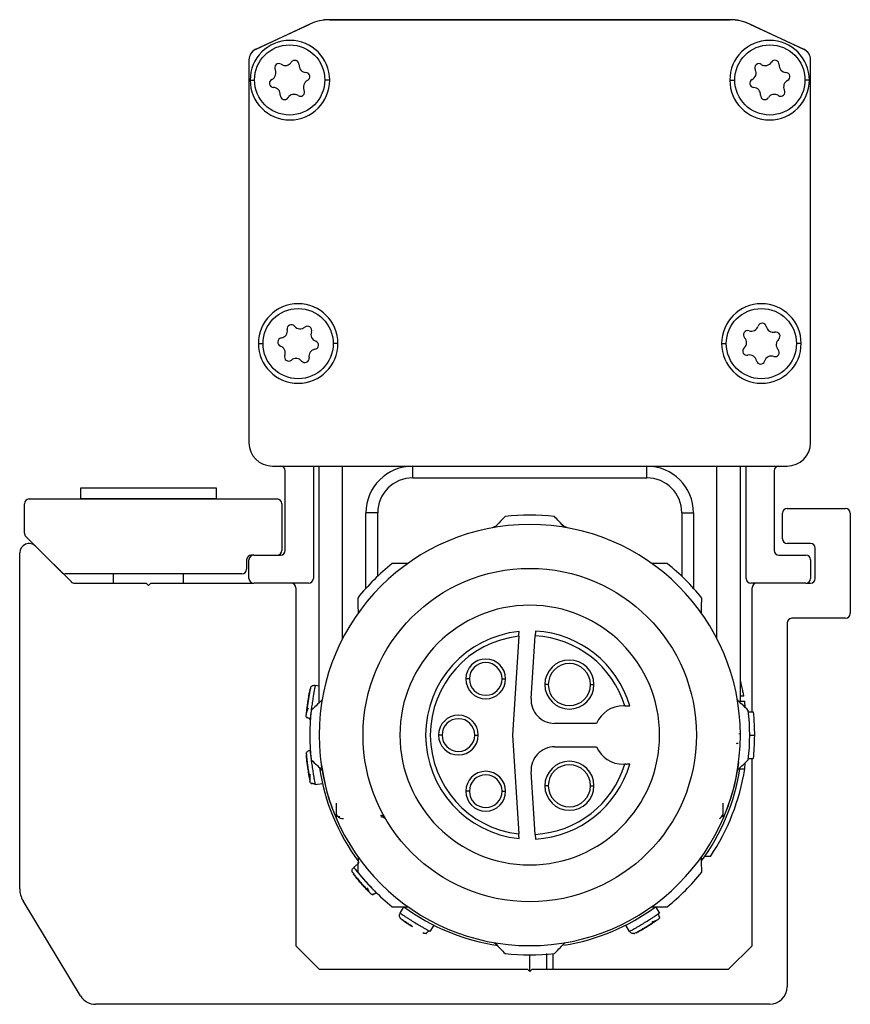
# Model space of a CAD drawing. Header units: millimetres. Extents: x -741 to 2848, y 394 to 730.
# Tile 13 of 15: x 1169 to 1205, y 539 to 581. Entities that reach past the tile are written whole.
import ezdxf

# ---------------------------------------------------------------- set-up
doc = ezdxf.new("R2010")
doc.units = ezdxf.units.MM

# ---------------------------------------------------------------- blocks, each defined once
blk = doc.blocks.new('Drawing View5')
at = {"color": 7, "linetype": 'Continuous', "lineweight": 25}
for p, q in [((-4.435, 35.552), (-2.126, 36.628)), ((-2.125, 36.627), (-4.434, 35.549)), ((-1.281, 36.816), (15.832, 36.816)), ((15.833, 36.814), (-1.279, 36.814)), ((18.988, 35.549), (16.679, 36.627)), ((16.68, 36.628), (18.988, 35.552)), ((-4.723, 35.096), (-4.723, 18.734)), ((19.277, 18.734), (19.277, 35.096)), ((-4.673, 34.234), (-4.485, 34.234)), ((-1.273, 34.234), (-1.485, 34.234)), ((15.827, 34.234), (16.039, 34.234)), ((19.227, 34.234), (19.039, 34.234)), ((-4.323, 22.974), (-4.123, 22.974)), ((-0.923, 22.974), (-1.123, 22.974)), ((15.477, 22.974), (15.677, 22.974)), ((18.877, 22.974), (18.677, 22.974)), ((-3.723, 17.734), (18.277, 17.734)), ((-1.973, 17.734), (-1.973, 12.929)), ((-1.723, 7.618), (-1.723, 17.734)), ((-0.723, 10.361), (-0.723, 17.734)), ((2.277, 17.234), (2.277, 17.734)), ((12.277, 17.234), (12.277, 17.734)), ((15.277, 10.361), (15.277, 17.734)), ((16.277, 7.688), (16.277, 17.734)), ((16.527, 12.929), (16.527, 17.734)), ((-3.173, 14.129), (-3.173, 17.534)), ((17.727, 17.534), (17.727, 14.129)), ((2.277, 17.234), (12.277, 17.234)), ((-11.928, 16.791), (-11.928, 16.336)), ((-6.118, 16.791), (-11.928, 16.791)), ((-6.118, 16.336), (-6.118, 16.791)), ((-14.323, 14.87), (-14.323, 16.129)), ((-14.123, 16.329), (-3.523, 16.329)), ((-11.928, 16.336), (-11.922, 16.329)), ((-6.118, 16.336), (-11.928, 16.336)), ((-6.124, 16.329), (-6.118, 16.336)), ((-3.323, 16.129), (-3.323, 14.129)), ((0.777, 15.734), (0.277, 15.734)), ((0.277, 12.511), (0.277, 15.734)), ((0.777, 13.028), (0.777, 15.734)), ((13.777, 15.734), (14.277, 15.734)), ((13.777, 15.734), (13.777, 13.028)), ((14.277, 15.734), (14.277, 12.511)), ((18.078, 14.629), (18.078, 15.729)), ((18.278, 15.929), (20.777, 15.929)), ((20.977, 15.729), (20.977, 11.429)), ((8.886, 15.093), (8.666, 15.197)), ((5.783, 15.149), (5.668, 15.093)), ((-12.718, 13.188), (-14.264, 14.728)), ((19.277, 14.429), (18.278, 14.429)), ((-14.523, -0.328), (-14.523, 14.023)), ((-13.841, 14.306), (-12.316, 12.788)), ((-4.523, 13.929), (-4.624, 13.929)), ((-4.523, 13.929), (-3.373, 13.929)), ((17.927, 13.929), (19.077, 13.929)), ((19.477, 12.929), (19.477, 14.229)), ((-4.824, 13.731), (-4.826, 13.328)), ((-4.723, 12.929), (-4.723, 13.729)), ((19.277, 13.729), (19.277, 12.929)), ((-5.026, 13.129), (-12.577, 13.129)), ((-10.523, 13.129), (-10.523, 12.729)), ((-7.523, 12.729), (-7.523, 13.129)), ((-12.175, 12.729), (-9.123, 12.729)), ((-9.123, 12.729), (-9.023, 12.629)), ((-9.023, 12.629), (-8.923, 12.729)), ((-8.923, 12.729), (-4.523, 12.729)), ((-2.173, 12.729), (-4.523, 12.729)), ((19.077, 12.729), (16.727, 12.729)), ((19.077, 12.729), (19.277, 12.729)), ((-2.723, 12.529), (-2.723, -2.771)), ((16.777, 7.238), (16.777, 12.529)), ((18.277, 11.029), (18.277, -4.521)), ((20.777, 11.229), (18.477, 11.229)), ((6.808, 10.462), (6.533, 6.238)), ((7.336, 7.803), (7.511, 10.481)), ((4.695, 8.638), (4.545, 8.638)), ((6.095, 8.638), (6.245, 8.638)), ((-1.893, 8.366), (-1.723, 8.341)), ((8.07, 8.396), (7.92, 8.396)), ((9.87, 8.396), (10.02, 8.396)), ((16.204, 7.688), (16.463, 7.688)), ((16.427, 7.902), (16.277, 7.902)), ((16.484, 7.421), (16.463, 7.688)), ((11.339, 7.488), (11.277, 7.488)), ((16.624, 7.238), (16.825, 7.238)), ((-2.101, 6.881), (-2.115, 6.883)), ((10.131, 6.738), (8.334, 6.738)), ((3.527, 6.238), (3.377, 6.238)), ((4.927, 6.238), (5.077, 6.238)), ((6.533, 6.238), (6.808, 2.014)), ((16.211, 6.284), (16.276, 6.299)), ((16.677, 6.238), (16.877, 6.238)), ((-2.115, 5.592), (-2.101, 5.594)), ((8.334, 5.738), (10.131, 5.738)), ((16.463, 4.788), (16.484, 5.054)), ((16.624, 5.238), (16.825, 5.238)), ((16.777, -2.771), (16.777, 5.238)), ((7.511, 1.994), (7.336, 4.673)), ((11.277, 4.988), (11.339, 4.988)), ((16.204, 4.788), (16.463, 4.788)), ((-1.582, 4.155), (-1.893, 4.109)), ((4.695, 3.838), (4.545, 3.838)), ((6.095, 3.838), (6.245, 3.838)), ((8.07, 4.071), (7.92, 4.071)), ((9.87, 4.071), (10.02, 4.071)), ((-0.983, 2.749), (-0.983, 3.329)), ((15.536, 2.747), (15.536, 3.334)), ((-0.973, 2.832), (-0.973, 2.745)), ((1.005, 2.787), (0.91, 2.804)), ((15.528, 2.746), (15.527, 2.752)), ((14.998, 1.053), (14.756, 1.053)), ((-0.247, 0.58), (-0.011, 0.789)), ((-0.309, 0.395), (-0.308, 0.375)), ((-11.918, -4.909), (-14.378, -0.846)), ((1.734, -1.372), (1.899, -1.103)), ((12.655, -1.103), (12.82, -1.372)), ((3.178, -1.887), (3.013, -2.155)), ((11.541, -2.155), (11.376, -1.887)), ((2.711, -2.207), (2.749, -2.227)), ((-2.723, -2.771), (-1.723, -3.771)), ((15.777, -3.771), (16.777, -2.771)), ((7.277, -3.871), (7.277, -3.162)), ((7.99, -3.103), (7.989, -3.771)), ((8.277, -3.771), (8.277, -3.103)), ((-1.723, -3.771), (7.177, -3.771)), ((7.177, -3.771), (7.277, -3.871)), ((7.277, -3.871), (7.377, -3.771)), ((7.377, -3.771), (15.777, -3.771)), ((17.527, -5.271), (-11.277, -5.271))]:
    blk.add_line(p, q, dxfattribs=at)
for centre, radius in [((-2.985, 34.241), 1.5), ((17.539, 34.241), 1.5), ((-2.623, 22.969), 1.5), ((17.177, 22.969), 1.5), ((7.277, 6.238), 7.125)]:
    blk.add_circle(centre, radius, dxfattribs=at)
for centre, radius, start, end in [((-1.28, 34.816), 2, 90.0475, 115.0291), ((-1.279, 34.814), 2, 90, 115.0169), ((15.834, 34.816), 2, 64.9745, 90.0475), ((15.833, 34.814), 2, 64.9831, 90), ((-2.973, 34.234), 1.7, 0, 180), ((17.527, 34.234), 1.7, 0, 180), ((-4.223, 35.099), 0.5, 115.0691, 180.0754), ((-4.223, 35.096), 0.5, 115.0169, 180), ((18.777, 35.099), 0.5, 359.9383, 65.063), ((18.777, 35.096), 0.5, 0, 64.9831), ((-3.446, 34.761), 0.179, 55.7718, 207.2906), ((-3.173, 35.163), 0.306, 235.7718, 327.2906), ((-2.764, 34.9), 0.179, 355.7718, 147.2906), ((17.074, 34.759), 0.179, 56.1255, 207.6442), ((17.345, 35.162), 0.306, 236.1255, 327.6442), ((17.755, 34.902), 0.179, 356.1255, 147.6442), ((-3.877, 34.539), 0.306, 295.7718, 27.2906), ((-2.28, 34.865), 0.306, 175.7718, 267.2906), ((-2.303, 34.38), 0.179, 295.7718, 87.2906), ((16.644, 34.533), 0.306, 296.1255, 27.6442), ((18.239, 34.869), 0.306, 176.1255, 267.6442), ((18.219, 34.384), 0.179, 296.1255, 87.6442), ((-2.973, 34.234), 1.7, 180, 0), ((-3.666, 34.101), 0.179, 115.7718, 267.2906), ((-2.092, 33.942), 0.306, 115.7718, 207.2906), ((17.527, 34.234), 1.7, 180, 0), ((16.858, 34.097), 0.179, 116.1255, 267.6442), ((18.433, 33.948), 0.306, 116.1255, 207.6442), ((-3.689, 33.616), 0.306, 355.7718, 87.2906), ((-2.523, 33.72), 0.179, 235.7718, 27.2906), ((16.838, 33.612), 0.306, 356.1255, 87.6442), ((18.003, 33.723), 0.179, 236.1255, 27.6442), ((-3.205, 33.581), 0.179, 175.7718, 327.2906), ((-2.797, 33.318), 0.306, 55.7718, 147.2906), ((17.322, 33.579), 0.179, 176.1255, 327.6442), ((17.733, 33.319), 0.306, 56.1255, 147.6442), ((-2.623, 22.974), 1.7, 0, 180), ((17.177, 22.974), 1.7, 0, 180), ((-3.39, 23.515), 0.306, 278.8487, 10.3674), ((-2.913, 23.602), 0.179, 38.8487, 190.3674), ((-2.535, 23.907), 0.306, 218.8487, 310.3674), ((-2.22, 23.537), 0.179, 338.8487, 130.3674), ((16.746, 23.806), 0.306, 251.4827, 343.0014), ((17.21, 23.664), 0.179, 11.4827, 163.0014), ((17.686, 23.761), 0.306, 191.4827, 283.0014), ((-3.316, 23.035), 0.179, 98.8487, 250.3674), ((-1.767, 23.361), 0.306, 158.8487, 250.3674), ((16.592, 23.346), 0.179, 71.4827, 223.0014), ((16.237, 23.015), 0.306, 311.4827, 43.0014), ((17.796, 23.288), 0.179, 311.4827, 103.0014), ((18.117, 22.924), 0.306, 131.4827, 223.0014), ((-2.623, 22.974), 1.7, 180, 0), ((-3.479, 22.578), 0.306, 338.8487, 70.3674), ((-1.93, 22.904), 0.179, 278.8487, 70.3674), ((17.177, 22.974), 1.7, 180, 0), ((16.558, 22.651), 0.179, 131.4827, 283.0014), ((-3.026, 22.402), 0.179, 158.8487, 310.3674), ((-2.711, 22.032), 0.306, 38.8487, 130.3674), ((-2.333, 22.337), 0.179, 218.8487, 10.3674), ((-1.856, 22.424), 0.306, 98.8487, 190.3674), ((16.668, 22.178), 0.306, 11.4827, 103.0014), ((17.608, 22.133), 0.306, 71.4827, 163.0014), ((17.762, 22.593), 0.179, 251.4827, 43.0014), ((17.144, 22.275), 0.179, 191.4827, 343.0014), ((-3.723, 18.734), 1, 180, 270), ((18.277, 18.734), 1, 270, 0), ((-3.373, 17.534), 0.2, 0, 90), ((2.277, 15.734), 2, 90, 180), ((12.277, 15.734), 2, 0, 90), ((17.927, 17.534), 0.2, 90, 180), ((2.277, 15.734), 1.5, 90, 180), ((12.277, 15.734), 1.5, 0, 90), ((-14.123, 16.129), 0.2, 90, 180), ((-3.523, 16.129), 0.2, 0, 90), ((7.277, 6.238), 9.4, 83.5425, 96.4574), ((18.278, 15.729), 0.2, 90, 180), ((20.777, 15.729), 0.2, 0, 90), ((7.277, 6.238), 9, 360, 180), ((-14.123, 14.87), 0.2, 180, 225.1103), ((-14.123, 14.023), 0.4, 45.1103, 180), ((18.278, 14.629), 0.2, 180, 270), ((19.277, 14.229), 0.2, 0, 90), ((-4.624, 13.729), 0.2, 90, 179.6282), ((-4.523, 13.729), 0.2, 90, 180), ((-3.523, 14.129), 0.2, 270, 0), ((-3.373, 14.129), 0.2, 270, 0), ((17.927, 14.129), 0.2, 180, 270), ((19.077, 13.729), 0.2, 0, 90), ((7.277, 6.238), 9.4, 128.7042, 141.4574), ((7.277, 6.238), 9.4, 38.5426, 51.2957), ((-12.577, 13.329), 0.2, 225.1103, 270), ((-5.026, 13.329), 0.2, 270, 359.6282), ((-12.175, 12.929), 0.2, 225.1103, 270), ((-4.523, 12.929), 0.2, 180, 270), ((-2.923, 12.529), 0.2, 0, 90), ((-2.173, 12.929), 0.2, 270, 0), ((16.727, 12.929), 0.2, 180, 270), ((16.977, 12.529), 0.2, 90, 180), ((19.077, 12.929), 0.2, 270, 0), ((19.277, 12.929), 0.2, 270, 0), ((7.277, 6.238), 5.55, 0, 180), ((20.777, 11.429), 0.2, 270, 0), ((18.477, 11.029), 0.2, 90, 180), ((7.277, 6.238), 4.45, 95.8809, 264.1191), ((7.277, 6.238), 4.45, 16.3139, 86.8232), ((7.277, 6.238), 4.25, 96.3377, 263.6623), ((7.277, 6.238), 4.25, 17.1046, 86.8491), ((5.395, 8.638), 0.85, 0, 180), ((5.395, 8.638), 0.7, 360, 180), ((8.97, 8.396), 1.05, 0, 180), ((8.97, 8.396), 0.9, 360, 180), ((5.395, 8.638), 0.85, 180, 0), ((5.395, 8.638), 0.7, 180, 360), ((8.97, 8.396), 1.05, 180, 0), ((8.97, 8.396), 0.9, 180, 360), ((8.334, 7.738), 1, 176.2717, 270), ((7.277, 6.238), 9.4, 173.5426, 186.4574), ((11.277, 6.238), 1.25, 90, 156.4218), ((7.277, 6.238), 9.4, 353.5426, 6.4574), ((4.227, 6.238), 0.85, 0, 180), ((4.227, 6.238), 0.7, 360, 180), ((7.277, 6.238), 9, 180, 360), ((7.277, 6.238), 5.55, 180, 0), ((4.227, 6.238), 0.85, 180, 0), ((4.227, 6.238), 0.7, 180, 360), ((8.334, 4.738), 1, 90, 183.7283), ((11.277, 6.238), 1.25, 203.5782, 270), ((8.97, 4.071), 1.05, 0, 180), ((7.277, 6.238), 9.1, 188.7936, 216.4654), ((5.395, 3.838), 0.85, 0, 180), ((7.277, 6.238), 4.25, 273.1509, 342.8954), ((7.277, 6.238), 4.45, 273.1768, 343.6861), ((8.97, 4.071), 0.9, 360, 180), ((7.277, 6.238), 9.1, 323.7933, 350.8314), ((7.277, 6.238), 9.3, 326.1197, 351.0302), ((5.395, 3.838), 0.7, 360, 180), ((5.395, 3.838), 0.85, 180, 0), ((5.395, 3.838), 0.7, 180, 360), ((8.97, 4.071), 1.05, 180, 0), ((8.97, 4.071), 0.9, 180, 360), ((-0.826, 3.066), 0.315, 237.0322, 266.6029), ((15.267, 2.927), 0.277, 295.0421, 339.6875), ((7.277, 6.238), 9.4, 218.5426, 231.2957), ((7.277, 6.238), 9.4, 308.7042, 321.4574), ((-13.523, -0.328), 1, 180, 211.1918), ((7.277, 6.238), 9.1, 233.7725, 261.4636), ((7.277, 6.238), 9.1, 279.2423, 306.2275), ((7.277, 6.238), 9.4, 263.5426, 276.4574), ((17.527, -4.521), 0.75, 270, 0), ((-11.277, -4.521), 0.75, 211.1918, 270)]:
    blk.add_arc(centre, radius, start, end, dxfattribs=at)
for points, knots in [([(6.22, 15.578), (6.137, 15.491), (5.99, 15.336), (5.842, 15.18), (5.777, 15.112)], [0, 0, 0, 0, 0.566189, 1, 1, 1, 1]), ([(8.777, 15.112), (8.695, 15.198), (8.546, 15.355), (8.4, 15.509), (8.334, 15.578)], [0, 0, 0, 0, 0.553792, 1, 1, 1, 1]), ([(2.063, 13.573), (1.939, 13.573), (1.717, 13.573), (1.497, 13.573), (1.399, 13.573)], [0, 0, 0, 0, 0.553742, 1, 1, 1, 1]), ([(13.155, 13.573), (13.03, 13.573), (12.811, 13.573), (12.588, 13.573), (12.491, 13.573)], [0, 0, 0, 0, 0.566235, 1, 1, 1, 1]), ([(-0.075, 12.095), (-0.072, 11.974), (-0.067, 11.761), (-0.061, 11.546), (-0.059, 11.452)], [0, 0, 0, 0, 0.566189, 1, 1, 1, 1]), ([(14.613, 11.452), (14.616, 11.571), (14.621, 11.787), (14.627, 12), (14.629, 12.095)], [0, 0, 0, 0, 0.553792, 1, 1, 1, 1]), ([(6.808, 10.462), (6.809, 10.477), (6.811, 10.507), (6.814, 10.557), (6.817, 10.6), (6.819, 10.632), (6.821, 10.657), (6.821, 10.661), (6.821, 10.664)], [0, 0, 0, 0, 0.149208, 0.283246, 0.504931, 0.633064, 0.758406, 1, 1, 1, 1]), ([(7.524, 10.681), (7.523, 10.678), (7.523, 10.672), (7.52, 10.626), (7.515, 10.56), (7.512, 10.507), (7.511, 10.481)], [0, 0, 0, 0, 0.25, 0.5, 0.75, 1, 1, 1, 1]), ([(16.427, 7.902), (16.425, 7.912), (16.421, 7.933), (16.392, 8.088), (16.351, 8.276), (16.311, 8.447), (16.288, 8.538), (16.277, 8.58)], [0, 0, 0, 0, 0.247609, 0.494255, 0.744335, 0.880708, 1, 1, 1, 1]), ([(-2.118, 8.21), (-2.12, 8.201), (-2.124, 8.185), (-2.15, 8.056), (-2.183, 7.874), (-2.218, 7.657), (-2.248, 7.439), (-2.269, 7.255), (-2.282, 7.124), (-2.284, 7.107), (-2.284, 7.099)], [0, 0, 0, 0, 0.124111, 0.248737, 0.374114, 0.500001, 0.625889, 0.751266, 0.875894, 1, 1, 1, 1]), ([(-2.085, 8.285), (-2.086, 8.279), (-2.089, 8.268), (-2.107, 8.184), (-2.133, 8.059), (-2.163, 7.898), (-2.186, 7.768), (-2.196, 7.698), (-2.197, 7.688)], [0, 0, 0, 0, 0.19379, 0.387582, 0.581716, 0.776216, 0.970918, 1, 1, 1, 1]), ([(-2.085, 8.285), (-2.086, 8.279), (-2.089, 8.268), (-2.107, 8.184), (-2.133, 8.058), (-2.158, 7.927), (-2.173, 7.837), (-2.178, 7.808)], [0, 0, 0, 0, 0.222461, 0.444924, 0.667778, 0.891055, 1, 1, 1, 1]), ([(-1.893, 8.366), (-1.895, 8.358), (-1.897, 8.345), (-1.914, 8.259), (-1.933, 8.156), (-1.956, 8.023), (-1.985, 7.847), (-2.02, 7.628), (-2.051, 7.408), (-2.074, 7.231), (-2.091, 7.098), (-2.102, 6.997), (-2.107, 6.958), (-2.108, 6.943)], [0, 0, 0, 0, 0.123132, 0.199499, 0.285572, 0.371673, 0.448033, 0.571038, 0.694311, 0.770778, 0.856969, 0.943377, 1, 1, 1, 1]), ([(-2.084, 8.284), (-2.07, 8.302), (-2.039, 8.338), (-1.969, 8.369), (-1.918, 8.367), (-1.893, 8.366)], [0, 0, 0, 0, 0.311526, 0.655763, 1, 1, 1, 1]), ([(-2.197, 7.688), (-2.205, 7.636), (-2.223, 7.522), (-2.244, 7.352), (-2.254, 7.257), (-2.26, 7.21)], [0, 0, 0, 0, 0.299365, 0.650411, 1, 1, 1, 1]), ([(-1.597, 7.738), (-1.684, 7.655), (-1.84, 7.507), (-1.995, 7.36), (-2.063, 7.295)], [0, 0, 0, 0, 0.553792, 1, 1, 1, 1]), ([(16.617, 7.295), (16.53, 7.378), (16.376, 7.524), (16.219, 7.673), (16.151, 7.738)], [0, 0, 0, 0, 0.566189, 1, 1, 1, 1]), ([(-2.196, 7.381), (-2.209, 7.347), (-2.235, 7.28), (-2.261, 7.208), (-2.277, 7.16), (-2.279, 7.148), (-2.28, 7.143)], [0, 0, 0, 0, 0.271063, 0.528955, 0.772092, 1, 1, 1, 1]), ([(11.339, 7.488), (11.355, 7.488), (11.386, 7.488), (11.439, 7.488), (11.493, 7.487), (11.539, 7.488), (11.545, 7.488), (11.548, 7.488)], [0, 0, 0, 0, 0.153246, 0.290631, 0.516934, 0.764383, 1, 1, 1, 1]), ([(16.825, 7.238), (16.842, 7.051), (16.872, 6.718), (16.875, 6.384), (16.877, 6.238)], [0, 0, 0, 0, 0.5599883, 1, 1, 1, 1]), ([(-2.266, 7.002), (-2.27, 7.009), (-2.286, 7.038), (-2.285, 7.073), (-2.284, 7.099)], [0, 0, 0, 0, 0.2475992, 1, 1, 1, 1]), ([(-2.268, 7), (-2.263, 6.992), (-2.253, 6.976), (-2.238, 6.988), (-2.231, 6.994)], [0, 0, 0, 0, 0.552865, 1, 1, 1, 1]), ([(-2.268, 6.999), (-2.263, 6.991), (-2.253, 6.976), (-2.238, 6.988), (-2.231, 6.993)], [0, 0, 0, 0, 0.5565559, 1, 1, 1, 1]), ([(-2.234, 7.006), (-2.225, 6.996), (-2.206, 6.978), (-2.171, 6.958), (-2.134, 6.944), (-2.109, 6.94), (-2.097, 6.939)], [0, 0, 0, 0, 0.263005, 0.520422, 0.767336, 1, 1, 1, 1]), ([(-2.108, 6.943), (-2.109, 6.937), (-2.114, 6.893), (-2.114, 6.888), (-2.115, 6.883)], [0, 0, 0, 0, 0.139413, 1, 1, 1, 1]), ([(-2.115, 6.883), (-2.114, 6.888), (-2.114, 6.893), (-2.109, 6.937), (-2.108, 6.943)], [0, 0, 0, 0, 0.859949, 1, 1, 1, 1]), ([(16.877, 6.238), (16.874, 6.051), (16.869, 5.717), (16.838, 5.384), (16.825, 5.238)], [0, 0, 0, 0, 0.559989, 1, 1, 1, 1]), ([(-2.274, 5.458), (-2.265, 5.479), (-2.246, 5.523), (-2.188, 5.573), (-2.139, 5.586), (-2.115, 5.592)], [0, 0, 0, 0, 0.3115262, 0.6557631, 1, 1, 1, 1]), ([(-2.115, 5.592), (-2.114, 5.584), (-2.113, 5.571), (-2.103, 5.484), (-2.091, 5.379), (-2.074, 5.245), (-2.051, 5.069), (-2.021, 4.849), (-1.986, 4.629), (-1.956, 4.454), (-1.933, 4.321), (-1.915, 4.221), (-1.907, 4.183), (-1.905, 4.168)], [0, 0, 0, 0, 0.123132, 0.199499, 0.285572, 0.371673, 0.448033, 0.571038, 0.694311, 0.770778, 0.856969, 0.943377, 1, 1, 1, 1]), ([(16.183, 5.882), (16.179, 5.879), (16.171, 5.873), (16.125, 5.87), (16.105, 5.868)], [0, 0, 0, 0, 0.5634537, 1, 1, 1, 1]), ([(-2.284, 5.377), (-2.284, 5.368), (-2.282, 5.351), (-2.269, 5.221), (-2.248, 5.036), (-2.218, 4.818), (-2.183, 4.601), (-2.15, 4.419), (-2.124, 4.291), (-2.12, 4.274), (-2.118, 4.265)], [0, 0, 0, 0, 0.124111, 0.248737, 0.374114, 0.500001, 0.625889, 0.751266, 0.875894, 1, 1, 1, 1]), ([(-2.275, 5.458), (-2.274, 5.453), (-2.274, 5.441), (-2.267, 5.355), (-2.254, 5.228), (-2.236, 5.065), (-2.22, 4.935), (-2.209, 4.864), (-2.207, 4.855)], [0, 0, 0, 0, 0.19379, 0.387582, 0.581716, 0.776216, 0.970918, 1, 1, 1, 1]), ([(-2.063, 5.18), (-1.976, 5.097), (-1.822, 4.951), (-1.665, 4.802), (-1.597, 4.738)], [0, 0, 0, 0, 0.5661892, 1, 1, 1, 1]), ([(-1.651, 5.098), (-1.581, 4.684), (-1.441, 3.848), (-1.228, 3.285), (-1.121, 3.001)], [0, 0, 0, 0, 0.496441, 1, 1, 1, 1]), ([(16.205, 5.098), (16.133, 4.684), (15.989, 3.85), (15.78, 3.285), (15.675, 3.001)], [0, 0, 0, 0, 0.496428, 1, 1, 1, 1]), ([(16.151, 4.738), (16.238, 4.82), (16.394, 4.969), (16.549, 5.115), (16.617, 5.18)], [0, 0, 0, 0, 0.553792, 1, 1, 1, 1]), ([(-2.207, 4.855), (-2.2, 4.802), (-2.183, 4.688), (-2.154, 4.52), (-2.136, 4.426), (-2.127, 4.379)], [0, 0, 0, 0, 0.299365, 0.650411, 1, 1, 1, 1]), ([(11.548, 4.988), (11.545, 4.988), (11.539, 4.987), (11.494, 4.988), (11.439, 4.987), (11.387, 4.987), (11.355, 4.988), (11.339, 4.988)], [0, 0, 0, 0, 0.234483, 0.480542, 0.707812, 0.845903, 1, 1, 1, 1]), ([(-2.116, 4.562), (-2.119, 4.525), (-2.124, 4.453), (-2.128, 4.377), (-2.129, 4.326), (-2.128, 4.315), (-2.127, 4.309)], [0, 0, 0, 0, 0.271063, 0.528955, 0.772092, 1, 1, 1, 1]), ([(-2.072, 4.178), (-2.078, 4.184), (-2.103, 4.207), (-2.112, 4.24), (-2.118, 4.265)], [0, 0, 0, 0, 0.2476, 1, 1, 1, 1]), ([(-2.074, 4.176), (-2.067, 4.17), (-2.053, 4.158), (-2.042, 4.174), (-2.037, 4.181)], [0, 0, 0, 0, 0.5528652, 1, 1, 1, 1]), ([(-2.074, 4.175), (-2.066, 4.169), (-2.052, 4.157), (-2.041, 4.173), (-2.036, 4.18)], [0, 0, 0, 0, 0.556556, 1, 1, 1, 1]), ([(-2.043, 4.192), (-2.031, 4.185), (-2.008, 4.173), (-1.969, 4.164), (-1.93, 4.161), (-1.904, 4.165), (-1.892, 4.167)], [0, 0, 0, 0, 0.263005, 0.5204222, 0.7673362, 1, 1, 1, 1]), ([(-1.905, 4.168), (-1.903, 4.162), (-1.895, 4.119), (-1.894, 4.113), (-1.893, 4.109)], [0, 0, 0, 0, 0.139413, 1, 1, 1, 1]), ([(-1.893, 4.109), (-1.894, 4.113), (-1.895, 4.119), (-1.903, 4.162), (-1.905, 4.168)], [0, 0, 0, 0, 0.859949, 1, 1, 1, 1]), ([(-0.983, 2.749), (-0.981, 2.747), (-0.977, 2.742), (-0.975, 2.744), (-0.974, 2.745)], [0, 0, 0, 0, 0.499272, 1, 1, 1, 1]), ([(-0.686, 2.653), (-0.728, 2.655), (-0.795, 2.659), (-0.885, 2.707), (-0.939, 2.763), (-0.957, 2.794), (-0.963, 2.806), (-0.969, 2.819), (-0.972, 2.827), (-0.973, 2.832)], [0, 0, 0, 0, 0.552163, 0.878315, 0.957936, 0.970472, 0.980914, 0.990296, 1, 1, 1, 1]), ([(0.892, 2.801), (0.91, 2.805), (0.953, 2.815), (0.986, 2.797), (1.005, 2.787)], [0, 0, 0, 0, 0.439628, 1, 1, 1, 1]), ([(0.91, 2.804), (0.922, 2.806), (0.958, 2.813), (0.986, 2.797), (1.005, 2.787)], [0, 0, 0, 0, 0.34338, 1, 1, 1, 1]), ([(1.07, 2.676), (1.069, 2.677), (1.058, 2.692), (1.026, 2.712), (0.979, 2.734), (0.944, 2.736), (0.926, 2.738)], [0, 0, 0, 0, 0.025655, 0.350437, 0.675218, 1, 1, 1, 1]), ([(15.519, 2.815), (15.519, 2.817), (15.52, 2.819), (15.522, 2.824), (15.524, 2.834), (15.525, 2.838), (15.525, 2.841)], [0, 0, 0, 0, 0.070853, 0.152897, 0.362347, 1, 1, 1, 1]), ([(15.528, 2.746), (15.529, 2.745), (15.53, 2.742), (15.534, 2.745), (15.536, 2.747)], [0, 0, 0, 0, 0.5006, 1, 1, 1, 1]), ([(6.821, 1.811), (6.821, 1.814), (6.82, 1.82), (6.818, 1.864), (6.814, 1.917), (6.811, 1.968), (6.809, 1.998), (6.808, 2.014)], [0, 0, 0, 0, 0.240754, 0.492009, 0.714933, 0.849811, 1, 1, 1, 1]), ([(7.511, 1.994), (7.512, 1.968), (7.515, 1.916), (7.52, 1.85), (7.523, 1.803), (7.523, 1.797), (7.524, 1.794)], [0, 0, 0, 0, 0.25, 0.5, 0.75, 1, 1, 1, 1]), ([(-0.059, 1.023), (-0.062, 0.904), (-0.067, 0.688), (-0.073, 0.475), (-0.075, 0.38)], [0, 0, 0, 0, 0.553792, 1, 1, 1, 1]), ([(14.629, 0.38), (14.626, 0.501), (14.621, 0.714), (14.615, 0.93), (14.613, 1.023)], [0, 0, 0, 0, 0.566189, 1, 1, 1, 1]), ([(-0.307, 0.38), (-0.311, 0.403), (-0.319, 0.451), (-0.298, 0.524), (-0.264, 0.562), (-0.247, 0.58)], [0, 0, 0, 0, 0.314168, 0.657084, 1, 1, 1, 1]), ([(-0.247, 0.58), (-0.242, 0.574), (-0.234, 0.563), (-0.178, 0.495), (-0.111, 0.414), (-0.024, 0.311), (0.091, 0.176), (0.236, 0.008), (0.385, -0.157), (0.506, -0.288), (0.597, -0.386), (0.667, -0.46), (0.694, -0.488), (0.705, -0.5)], [0, 0, 0, 0, 0.124902, 0.200823, 0.285556, 0.371621, 0.447965, 0.571005, 0.69406, 0.770572, 0.856911, 0.942483, 1, 1, 1, 1]), ([(-0.308, 0.38), (-0.305, 0.376), (-0.298, 0.366), (-0.246, 0.298), (-0.166, 0.198), (-0.08, 0.093), (-0.02, 0.024), (0, 0)], [0, 0, 0, 0, 0.221491, 0.442997, 0.664905, 0.887247, 1, 1, 1, 1]), ([(0.471, -0.533), (0.466, -0.528), (0.456, -0.517), (0.366, -0.426), (0.24, -0.293), (0.092, -0.13), (-0.053, 0.038), (-0.174, 0.183), (-0.256, 0.286), (-0.267, 0.3), (-0.272, 0.307)], [0, 0, 0, 0, 0.120506, 0.244024, 0.369966, 0.495563, 0.623129, 0.749761, 0.875999, 1, 1, 1, 1]), ([(0, 0), (0.019, -0.023), (0.077, -0.091), (0.182, -0.209), (0.304, -0.34), (0.37, -0.409), (0.403, -0.444)], [0, 0, 0, 0, 0.141698, 0.428685, 0.71493, 1, 1, 1, 1]), ([(0.313, -0.286), (0.331, -0.318), (0.365, -0.381), (0.403, -0.447), (0.43, -0.489), (0.437, -0.497), (0.44, -0.501)], [0, 0, 0, 0, 0.271264, 0.529222, 0.772285, 1, 1, 1, 1]), ([(0.559, -0.581), (0.55, -0.579), (0.517, -0.573), (0.491, -0.55), (0.471, -0.533)], [0, 0, 0, 0, 0.2584303, 1, 1, 1, 1]), ([(0.558, -0.585), (0.568, -0.587), (0.586, -0.589), (0.587, -0.57), (0.587, -0.561)], [0, 0, 0, 0, 0.554486, 1, 1, 1, 1]), ([(0.575, -0.556), (0.588, -0.554), (0.615, -0.552), (0.653, -0.538), (0.687, -0.519), (0.706, -0.502), (0.715, -0.494)], [0, 0, 0, 0, 0.2631219, 0.5206108, 0.7674963, 1, 1, 1, 1]), ([(0.705, -0.5), (0.709, -0.504), (0.739, -0.536), (0.743, -0.54), (0.747, -0.543)], [0, 0, 0, 0, 0.131295, 1, 1, 1, 1]), ([(1.399, -1.098), (1.523, -1.098), (1.743, -1.098), (1.966, -1.098), (2.063, -1.098)], [0, 0, 0, 0, 0.566235, 1, 1, 1, 1]), ([(12.491, -1.098), (12.615, -1.098), (12.837, -1.098), (13.057, -1.098), (13.155, -1.098)], [0, 0, 0, 0, 0.553742, 1, 1, 1, 1]), ([(1.735, -1.58), (1.725, -1.56), (1.703, -1.517), (1.702, -1.44), (1.724, -1.395), (1.734, -1.372)], [0, 0, 0, 0, 0.311526, 0.655763, 1, 1, 1, 1]), ([(1.734, -1.372), (1.741, -1.376), (1.752, -1.384), (1.825, -1.432), (1.913, -1.49), (2.026, -1.564), (2.176, -1.66), (2.364, -1.778), (2.555, -1.892), (2.709, -1.982), (2.825, -2.049), (2.913, -2.1), (2.947, -2.119), (2.961, -2.126)], [0, 0, 0, 0, 0.123132, 0.199499, 0.285572, 0.371673, 0.448033, 0.571038, 0.694311, 0.770778, 0.856969, 0.943377, 1, 1, 1, 1]), ([(1.734, -1.58), (1.739, -1.584), (1.748, -1.591), (1.818, -1.64), (1.924, -1.713), (2.06, -1.803), (2.171, -1.875), (2.232, -1.912), (2.24, -1.917)], [0, 0, 0, 0, 0.1937902, 0.3875823, 0.5817156, 0.7762165, 0.9709184, 1, 1, 1, 1]), ([(1.791, -1.64), (1.798, -1.645), (1.812, -1.655), (1.92, -1.729), (2.074, -1.832), (2.199, -1.909), (2.261, -1.948)], [0, 0, 0, 0, 0.2482204, 0.4974734, 0.7482259, 1, 1, 1, 1]), ([(11.541, -2.155), (11.548, -2.152), (11.559, -2.145), (11.636, -2.102), (11.727, -2.05), (11.845, -1.983), (11.998, -1.893), (12.188, -1.778), (12.377, -1.66), (12.527, -1.565), (12.64, -1.491), (12.724, -1.436), (12.757, -1.414), (12.77, -1.405)], [0, 0, 0, 0, 0.123132, 0.199499, 0.285572, 0.371673, 0.448033, 0.571038, 0.694311, 0.770778, 0.856969, 0.943377, 1, 1, 1, 1]), ([(11.805, -2.227), (11.813, -2.223), (11.828, -2.215), (11.943, -2.153), (12.105, -2.061), (12.293, -1.949), (12.479, -1.831), (12.634, -1.729), (12.742, -1.655), (12.756, -1.645), (12.763, -1.64)], [0, 0, 0, 0, 0.124111, 0.248737, 0.374114, 0.500001, 0.625889, 0.751266, 0.875894, 1, 1, 1, 1]), ([(12.49, -1.754), (12.525, -1.742), (12.593, -1.719), (12.665, -1.693), (12.712, -1.674), (12.722, -1.668), (12.727, -1.666)], [0, 0, 0, 0, 0.271063, 0.528955, 0.772092, 1, 1, 1, 1]), ([(12.825, -1.564), (12.823, -1.571), (12.811, -1.603), (12.784, -1.624), (12.763, -1.64)], [0, 0, 0, 0, 0.2476, 1, 1, 1, 1]), ([(12.802, -1.542), (12.803, -1.529), (12.805, -1.502), (12.798, -1.463), (12.786, -1.426), (12.772, -1.404), (12.765, -1.394)], [0, 0, 0, 0, 0.263005, 0.520422, 0.767336, 1, 1, 1, 1]), ([(12.77, -1.405), (12.775, -1.402), (12.811, -1.378), (12.816, -1.374), (12.82, -1.372)], [0, 0, 0, 0, 0.139413, 1, 1, 1, 1]), ([(12.82, -1.372), (12.816, -1.374), (12.811, -1.378), (12.775, -1.402), (12.77, -1.405)], [0, 0, 0, 0, 0.859949, 1, 1, 1, 1]), ([(12.828, -1.565), (12.831, -1.555), (12.837, -1.538), (12.818, -1.534), (12.809, -1.532)], [0, 0, 0, 0, 0.552865, 1, 1, 1, 1]), ([(12.829, -1.564), (12.832, -1.554), (12.837, -1.537), (12.818, -1.533), (12.81, -1.531)], [0, 0, 0, 0, 0.556557, 1, 1, 1, 1]), ([(11.726, -2.25), (11.732, -2.248), (11.742, -2.243), (11.818, -2.203), (11.931, -2.142), (12.073, -2.061), (12.187, -1.995), (12.248, -1.958), (12.256, -1.953)], [0, 0, 0, 0, 0.1937902, 0.3875823, 0.5817156, 0.7762165, 0.9709184, 1, 1, 1, 1]), ([(12.256, -1.953), (12.301, -1.925), (12.399, -1.865), (12.543, -1.773), (12.623, -1.719), (12.662, -1.693)], [0, 0, 0, 0, 0.299365, 0.650411, 1, 1, 1, 1]), ([(2.845, -2.248), (2.837, -2.249), (2.803, -2.253), (2.772, -2.238), (2.749, -2.227)], [0, 0, 0, 0, 0.2476017, 1, 1, 1, 1]), ([(2.845, -2.251), (2.855, -2.249), (2.873, -2.247), (2.868, -2.228), (2.866, -2.219)], [0, 0, 0, 0, 0.552866, 1, 1, 1, 1]), ([(2.853, -2.217), (2.866, -2.212), (2.89, -2.202), (2.923, -2.178), (2.95, -2.15), (2.963, -2.128), (2.969, -2.117)], [0, 0, 0, 0, 0.263005, 0.520422, 0.767336, 1, 1, 1, 1]), ([(2.961, -2.126), (2.966, -2.129), (3.004, -2.151), (3.009, -2.153), (3.013, -2.155)], [0, 0, 0, 0, 0.139413, 1, 1, 1, 1]), ([(11.727, -2.249), (11.704, -2.249), (11.656, -2.249), (11.587, -2.215), (11.556, -2.175), (11.541, -2.155)], [0, 0, 0, 0, 0.311526, 0.655763, 1, 1, 1, 1]), ([(5.777, -2.637), (5.859, -2.723), (6.008, -2.88), (6.154, -3.034), (6.22, -3.103)], [0, 0, 0, 0, 0.553792, 1, 1, 1, 1]), ([(8.334, -3.103), (8.417, -3.015), (8.564, -2.861), (8.712, -2.704), (8.777, -2.637)], [0, 0, 0, 0, 0.566189, 1, 1, 1, 1])]:
    blk.add_open_spline(points, degree=3, knots=knots, dxfattribs=at)

msp = doc.modelspace()

# ---------------------------------------------------------------- block references
at = {"color": 7, "linetype": 'Continuous', "lineweight": 25}
msp.add_blockref('Drawing View5', (1184.023, 543.912), dxfattribs=at)

doc.saveas('drawing.dxf')
